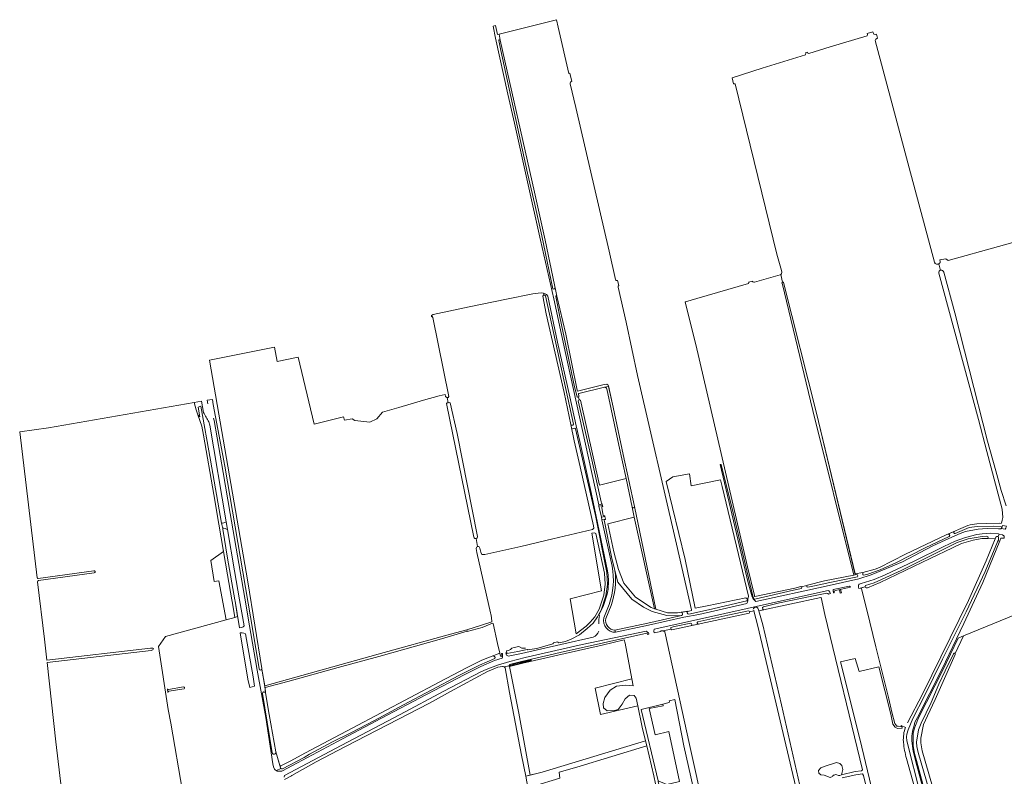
# Model space of a CAD drawing. Header units: metres. Extents: x 209813 to 223847, y 571801 to 587119.
# Tile 5 of 256: x 210604 to 211482, y 574867 to 575542. Entities that reach past the tile are written whole.
import ezdxf

# ---------------------------------------------------------------- set-up
doc = ezdxf.new("R2010")
doc.units = ezdxf.units.M
for name, color, linetype, lineweight in [('B-RO-GK-BESCHOEIING-G', 8, 'GK-BESCHOEIING', 0), ('B-RO-GR-BEPLANTING_CULTUUR_BOSPLANTSOEN-GV', 8, 'Continuous', 0), ('B-RO-GR-BOS_GEMENGD-GV', 8, 'Continuous', 0), ('B-RO-GR-GRAS-GV', 8, 'Continuous', 0), ('B-RO-GR-HOUTWAL-GV', 8, 'Continuous', 0), ('B-RO-KW-KUNSTWERK_STUW-G', 8, 'Continuous', 0), ('B-RO-KW-KUNSTWERK_STUW-GV', 8, 'Continuous', 0), ('B-RO-OG-TERREIN_CULTUURSCHEIDING-GV', 8, 'Continuous', 0), ('B-RO-OG-WATER_GREPPEL-GV', 8, 'Continuous', 0), ('B-RO-OG-WEG-GV', 8, 'Continuous', 0), ('B-RO-VH-ONVERHARD-GV', 8, 'Continuous', 0), ('B-RO-VH-VERHARDING_OPEN-GV', 8, 'Continuous', 0), ('B-RO-VH-VERHARDING_PUIN-GV', 8, 'Continuous', 0)]:
    doc.layers.add(name, color=color, linetype=linetype, lineweight=lineweight)
doc.linetypes.add('GK-BESCHOEIING', pattern='A,30,-5,[1,NLCS.shx,S=1,R=0,X=0,Y=0],-5', length=40)

msp = doc.modelspace()

# ---------------------------------------------------------------- linework, layer by layer
at = {"layer": 'B-RO-GK-BESCHOEIING-G', "flags": 128}
for points in [[(211054.94, 574981.121), (211051.708, 574981.121), (211048.953, 574982.653), (211044.86, 574981.988), (211042.79, 574981.209), (211041.512, 574980.182), (211039.75, 574979.195), (211037.927, 574978.806), (211038.239, 574977.254)], [(211038.239, 574977.254), (211038.37, 574976.6), (211048.152, 574978.153), (211055.116, 574979.748)]]:
    msp.add_lwpolyline(points, dxfattribs=at)
at = {"layer": 'B-RO-GR-BEPLANTING_CULTUUR_BOSPLANTSOEN-GV', "flags": 128}
for points in [[(211114.173, 575083.678), (211122.819, 575032.42), (211094.767, 575025.23), (211100.15, 574993.969), (211108.986, 575000.861), (211112.682, 575004.401), (211116.781, 575009.303), (211120.664, 575015.901), (211124.815, 575028.538), (211125.894, 575038.466), (211125.445, 575048.13), (211117.616, 575083.432), (211116.407, 575084.182)], [(211155.016, 574929.84), (211153.6, 574936.724), (211151.712, 574939.206), (211147.775, 574939.422), (211143.838, 574936.131), (211141.141, 574931.275), (211137.581, 574926.634), (211134.183, 574925.555), (211127.873, 574925.501), (211124.421, 574928.037), (211124.313, 574931.976), (211125.715, 574937.318), (211130.593, 574943.887), (211135.987, 574947.502), (211143.969, 574948.366), (211150.939, 574947.79), (211149.745, 574954.038), (211117.001, 574945.607), (211121.754, 574922.131)]]:
    msp.add_lwpolyline(points, close=True, dxfattribs=at)
at = {"layer": 'B-RO-GR-BOS_GEMENGD-GV', "flags": 128}
msp.add_lwpolyline([(211134.72, 574997.342), (211164.113, 575003.637), (211194.047, 575010.327), (211186.584, 575010), (211181.059, 575010.293), (211167.79, 575013.968), (211160.085, 575017.761), (211149.784, 575025.052), (211137.331, 575040.108), (211134.699, 575050.469)], dxfattribs=at)
at = {"layer": 'B-RO-GR-GRAS-GV', "flags": 128}
for points in [[(211096.182, 575486.539), (211094.47, 575493.83), (211093.609, 575493.664), (211084.077, 575534.962), (211082.58, 575541.613), (211031.38, 575528.757), (211032.335, 575523.369), (211062.912, 575387.98), (211072.505, 575344.968), (211080.812, 575305.34), (211083.055, 575295.077), (211090.997, 575261.257), (211101.097, 575211.174), (211101.301, 575210.361), (211125.089, 575216.33), (211127.343, 575216.612), (211127.924, 575216.312)], [(211423.443, 575323.894), (211423.17, 575323.749), (211422.44, 575323.548), (211421.752, 575323.57), (211421.498, 575323.612), (211421.313, 575323.67), (211420.736, 575323.94), (211420.244, 575324.353), (211420.011, 575324.649), (211419.778, 575325.067), (211419.667, 575325.39), (211397.003, 575409.486), (211382.66, 575463.153), (211366.722, 575523.092), (211367.159, 575524.172), (211368.826, 575525.125), (211367.873, 575528.696), (211366.683, 575528.379), (211365.461, 575528.726), (211364.662, 575530.838), (211359.484, 575529.308), (211359.91, 575528.287), (211359.488, 575527.188), (211326.656, 575517.43), (211307.671, 575511.538), (211306.754, 575511.868), (211306.386, 575512.637), (211304.56, 575512.056), (211304.899, 575511.478), (211304.549, 575510.219), (211265.949, 575498.243), (211239.267, 575489.64), (211240.523, 575484.432), (211241.099, 575484.51), (211241.856, 575484.396), (211279.037, 575332.47), (211283.048, 575317.876), (211283.357, 575316.379), (211283.163, 575314.952), (211282.551, 575314.494)], [(211135.085, 575310.053), (211129.702, 575335.131), (211099.981, 575463.25), (211094.888, 575484.385)], [(211512.945, 575349.55), (211476.708, 575339.39), (211431.728, 575327.007), (211429.731, 575328.376), (211424.471, 575327.407), (211424.737, 575326.018), (211424.7, 575325.707), (211424.546, 575325.146), (211424.372, 575324.797), (211424.229, 575324.559), (211423.774, 575324.104), (211423.443, 575323.894), (211424.806, 575318.133)], [(211284.185, 575307.663), (211282.551, 575314.494), (211281.872, 575313.986), (211259.01, 575307.562), (211258.446, 575307.602), (211257.752, 575307.834), (211257.42, 575308.156), (211257.304, 575308.559), (211253.858, 575307.555), (211254.015, 575307.198), (211253.633, 575306.544), (211207.6, 575293.078), (211197.656, 575290.2), (211197.445, 575289.865), (211206.845, 575251.957), (211252.932, 575053.856), (211259.092, 575028.356), (211259.248, 575027.422), (211259.435, 575027.349), (211295.105, 575034.881), (211300.49, 575036.185), (211300.818, 575035.95), (211305.864, 575037.124)], [(211479.005, 575092.384), (211479.481, 575093.813), (211479.799, 575095.52), (211480.482, 575097.736), (211480.025, 575105.182), (211474.093, 575127.555), (211466.221, 575156.725), (211458.72, 575185.155), (211423.38, 575315.602)], [(211427.823, 575316.611), (211437.744, 575280.102), (211450.397, 575230.077), (211466.93, 575165.912), (211474.126, 575139.51), (211479.127, 575121.726), (211483.596, 575108.123)], [(211138.092, 575304.552), (211137.111, 575309.04)], [(211171.042, 575016.165), (211181.557, 575012.833), (211190.467, 575012.698), (211200.73, 575014.394), (211202.907, 575014.916), (211202.907, 575015.337), (211189.727, 575074.067), (211154.863, 575224.382), (211144.63, 575271.961), (211137.572, 575303.242)], [(211305.864, 575037.124), (211306.517, 575037.517), (211321.388, 575041.243), (211347.602, 575046.488), (211311.02, 575193.037), (211283.665, 575306.689)], [(211285.09, 575307.167), (211314.518, 575190.761), (211348.738, 575047.549), (211355.749, 575048.675), (211366.564, 575051.685), (211370.496, 575053.109), (211393.716, 575065.082), (211430.002, 575082.305), (211449.327, 575090.735), (211451.478, 575091.283), (211457.455, 575092.186), (211465.988, 575092.424), (211477.259, 575092.583), (211479.005, 575092.384)], [(211014.26, 575070.567), (211015.006, 575066.788), (211015.99, 575064.786), (211018.607, 575064.839), (211050.764, 575071.966), (211079.334, 575078.873), (211114.833, 575087.152), (211115.748, 575088.403), (211115.484, 575090.341), (211111.499, 575108.634), (211103.601, 575142.901), (211098.288, 575166.188), (211095.413, 575180.718), (211089.517, 575209.163), (211073.458, 575279.278), (211070.496, 575295.136), (211071.027, 575296.057), (211071.513, 575296.088), (211071.109, 575297.889), (211070.91, 575297.92), (211068.83, 575298), (211066.25, 575297.9), (211061.38, 575297.22), (211038.07, 575292.49), (211004.64, 575285.57), (210972.75, 575278.66), (210971.113, 575277.988), (210971.299, 575276.784), (210971.746, 575276.877), (210972.486, 575276.106), (210986.684, 575205.522), (210985.926, 575204.795), (210985.251, 575204.716)], [(210831.115, 575249.526), (210773.293, 575238.011), (210807.318, 575040.354), (210820.029, 574963.222)], [(211008.904, 575080.131), (210984.483, 575199.293), (210985.257, 575200.028), (210986.025, 575200.132), (210985.251, 575204.716), (210984.801, 575204.664), (210983.676, 575205.535), (210983.335, 575207.342), (210977.984, 575206.195), (210964.006, 575202.421), (210941.913, 575195.776), (210927.346, 575191.8), (210922.558, 575185.752), (210916.248, 575182.623), (210902.974, 575184.184), (210900.557, 575185.847), (210893.48, 575184.524), (210892.686, 575187.633), (210866.492, 575181.018), (210852.429, 575240.616), (210833.644, 575236.806), (210831.115, 575249.526)], [(211125.356, 575213.856), (211102.659, 575208.343), (211102.317, 575207.88), (211102.629, 575205.846), (211102.553, 575205.363), (211102.25, 575205.315), (211102.798, 575202.599), (211103.29, 575202.684), (211103.863, 575202.358), (211120.938, 575126.738), (211144.601, 575132.457), (211138.14, 575162.14), (211127.468, 575212.52)], [(211128.889, 575215.088), (211133.17, 575196.006), (211142.002, 575153.845), (211152.12, 575107.502)], [(210785.855, 575067.565), (210781.7, 575091.92), (210777.04, 575118.41), (210767.83, 575171.16), (210766.368, 575179.103), (210762.917, 575189.245), (210761.233, 575193.756), (210759.668, 575200.257), (210629.744, 575177.86), (210604.059, 575174.25), (210619.762, 575044.109)], [(210986.025, 575200.132), (210986.897, 575200.251), (210987.885, 575199.921), (210994.071, 575172.756), (211012.233, 575080.826)], [(211150.065, 575106.89), (211151.98, 575097.93), (211170.063, 575016.475), (211171.042, 575016.165)], [(211171.042, 575016.165), (211152.12, 575107.502)], [(211151.98, 575097.93), (211128.295, 575091.993), (211133.711, 575067.104), (211137.952, 575051.268), (211142.557, 575039.2), (211153.025, 575026.862), (211166.978, 575017.452), (211170.063, 575016.475)], [(211010.93, 575078.958), (211012.269, 575071.767)], [(211466.171, 575079.047), (211461.864, 575079.074), (211454.144, 575077.535), (211443.709, 575074.462), (211435.604, 575070.831), (211415.862, 575061.08), (211371.184, 575039.808), (211359.83, 575035.096), (211358.813, 575035.036), (211358.129, 575035.479), (211357.925, 575036.007), (211353.739, 575034.72), (211354.44, 575034.406), (211361.798, 575004.37), (211367.192, 574982.435), (211378.937, 574936.174), (211381.527, 574924.231), (211384.19, 574914.121), (211386.092, 574911.786), (211387.184, 574911.627), (211389.628, 574911.549)], [(211395.494, 574914.583), (211408.808, 574940.246), (211449.847, 575023.795), (211465.585, 575059.257), (211473.707, 575078.757), (211466.335, 575079.041)], [(210819.968, 574962.607), (210822.62, 574947.723), (210923.711, 574975.963), (210988.108, 574993.794), (211002.568, 574997.65), (211014.876, 575001.33), (211025.039, 575004.722), (211025.039, 575005.198), (211024.289, 575010.827), (211024.082, 575011.48), (211023.873, 575012.82), (211011.677, 575066.598), (211010.971, 575070.043)], [(210620.618, 575043.482), (210670.207, 575050.285)], [(210670.456, 575048.462), (210620.919, 575041.461)], [(210619.94, 575040.464), (210626.147, 574989.182), (210628.219, 574970.567), (210720.628, 574981.361), (210722.665, 574981.308), (210723.274, 574980.911), (210723.168, 574980.25), (210722.612, 574979.747), (210721.924, 574979.35), (210721.131, 574979.244), (210628.467, 574968.34), (210636.33, 574897.72), (210649.855, 574782.64), (210650.426, 574777.291), (210668.407, 574786.755), (210772.297, 574841.66), (210769.27, 574859.241), (210749.294, 574853.684), (210738.888, 574914.34), (210736.315, 574926.521), (210727.72, 574982.721), (210734.005, 574991.574), (210788.071, 575006.57)], [(211544.986, 575030.098), (211543.641, 575031.706), (211528.825, 575025.566), (211517.568, 575020.925), (211501.511, 575014.742), (211501.27, 575015.278), (211484.748, 575008.443), (211445.478, 574992.113), (211438.008, 574976.447)], [(211336.804, 574868.339), (211348.829, 574871.301), (211354.534, 574871.998), (211355.458, 574872.776), (211321.841, 575011.284), (211318.495, 575026.489), (211318.189, 575026.561), (211262.95, 575014.512), (211266.437, 575002.071), (211283.11, 574930.693), (211299.612, 574858.919)], [(211261.999, 575000.992), (211258.644, 575014.52), (211254.578, 575013.595), (211254.694, 575013.144), (211254.402, 575012.424), (211185.468, 574997.625), (211184.67, 574998.085), (211177.561, 574996.608), (211179.138, 574995.936), (211201.073, 574895.261), (211253.928, 574656.801), (211267.995, 574592.874), (211284.645, 574515.858), (211284.397, 574514.715), (211282.787, 574512.88), (211285.277, 574508.393), (211304.034, 574521.549), (211323.293, 574536.714), (211340.556, 574552.652), (211363.258, 574576.623), (211364.414, 574577.579)], [(211360.691, 574584.666), (211354.85, 574607.86), (211261.999, 575000.992)], [(211393.688, 574910.609), (211389.916, 574912.201), (211389.628, 574911.549), (211390.569, 574911.519), (211390.646, 574909.939), (211386.705, 574909.761), (211384.576, 574910.694), (211382.586, 574913.453), (211380.698, 574922.561), (211369.842, 574964.486), (211352.368, 574960.514), (211348.808, 574972.115), (211335.843, 574968.933), (211353.124, 574900.451), (211370.249, 574828.391), (211414.716, 574633.718)], [(211438.123, 574975.701), (211420.091, 574935.532), (211413.242, 574920.852), (211409.919, 574913.302), (211407.452, 574900.983), (211407.397, 574896.977)], [(211391.939, 574897.048), (211391.866, 574897.907)], [(211407.397, 574896.977), (211408.569, 574889.585), (211437.409, 574790.197), (211437.723, 574789.766), (211437.924, 574789.766), (211438.596, 574790.005), (211440.387, 574791.171), (211444.074, 574794.643), (211512.819, 574855.681), (211560.838, 574896.674), (211565.567, 574900.692)], [(211081.893, 574766.485), (211113.054, 574777.063), (211177.573, 574800.454), (211183.489, 574801.603), (211178.055, 574827.327), (211173.783, 574846.121), (211169.366, 574867.531), (211163.054, 574894.209), (211100.735, 574875.262), (211085.021, 574870.737), (211085.501, 574865.266), (211062.027, 574858.08), (211057.185, 574856.992), (211059.786, 574844.142), (211066.156, 574812.439), (211068.651, 574800.224), (211070.262, 574794.899)], [(211455.877, 574660.998), (211451.708, 574678.896), (211440.14, 574718.589), (211423.439, 574780.359), (211405.372, 574844.617), (211394.61, 574883.009)], [(211318.179, 574868.369), (211316.396, 574869.929), (211316.217, 574872.069), (211318.313, 574874.476), (211322.102, 574876.037), (211332.178, 574879.291), (211335.12, 574878.355), (211337.037, 574876.616), (211337.84, 574873.005), (211336.804, 574868.339)], [(211318.179, 574868.369), (211321.121, 574868.012), (211326.668, 574865.922), (211328.558, 574866.765), (211329.042, 574867.372), (211329.662, 574867.931), (211330.25, 574868.166), (211331.459, 574868.547), (211332.625, 574868.466), (211334.101, 574867.873), (211335.287, 574867.771), (211336.804, 574868.339)], [(211411.254, 574633.472), (211396.979, 574693.744), (211384.639, 574747.67), (211366.211, 574827.105), (211356.429, 574867.778), (211355.446, 574869.284), (211349.342, 574868.341), (211337.158, 574865.638)]]:
    msp.add_lwpolyline(points, dxfattribs=at)
at = {"layer": 'B-RO-GR-GRAS-GV'}
for points in [[(211094.888, 575484.385, -0.4833468), (211096.182, 575486.539)], [(211137.111, 575309.04, -0.44462), (211135.085, 575310.053)], [(211137.572, 575303.242, -0.3731193), (211138.092, 575304.552)], [(211127.468, 575212.52, 0.3401018), (211125.356, 575213.856)], [(211127.924, 575216.312, -0.1914876), (211128.889, 575215.088)], [(211152.12, 575107.502, -0.8695148), (211150.065, 575106.89)], [(211466.335, 575079.041, -0.0379201), (211466.171, 575079.047)], [(210670.207, 575050.285, -1.024283), (210670.456, 575048.462)], [(210619.762, 575044.109, 0.4425713), (210620.618, 575043.482)], [(210620.919, 575041.461, 0.429207), (210619.94, 575040.464)], [(211438.008, 574976.447, -0.2474834), (211438.123, 574975.701)], [(210820.029, 574963.222, -0.1215635), (210819.968, 574962.607)], [(211391.866, 574897.907, -0.1066171), (211393.688, 574910.609)], [(211394.61, 574883.009, -0.048664), (211391.939, 574897.048)]]:
    msp.add_lwpolyline(points, format="xyb", dxfattribs=at)
at = {"layer": 'B-RO-GR-GRAS-GV', "flags": 128}
for points in [[(211201.103, 575136.696), (211186.262, 575134.03), (211180.475, 575129.827), (211197.193, 575060.176), (211206.298, 575016.817), (211216.889, 575018.919), (211251.485, 575026.168), (211252.542, 575025.318), (211252.664, 575024.81), (211253.299, 575024.947), (211253.698, 575027.578), (211230.328, 575125.482), (211228.905, 575131.354), (211202.69, 575126.112)], [(210788.071, 575006.57), (210795.788, 575008.71), (210793.85, 575021.39), (210793.17, 575024.4), (210789.41, 575046.73), (210785.855, 575067.565), (210774.365, 575059.416), (210777.573, 575040.631), (210781.7, 575041.253)], [(211026.245, 575003.334), (211025.699, 575003.422), (211016.448, 574999.665), (211003.048, 574996.244), (211002.975, 574996.457), (210980.021, 574989.562), (210924.287, 574973.961), (210887.918, 574963.945), (210843.203, 574951.509), (210822.812, 574946.114), (210823.208, 574941.447), (210826.45, 574922.103), (210832.493, 574888.799), (210836.152, 574875.902), (210836.859, 574876.327), (210845.191, 574880.442), (210858.949, 574888.009), (210900.363, 574909.934), (210978.118, 574951.033), (211002.909, 574964.077), (211016.112, 574970.559), (211026.883, 574974.708), (211032.058, 574976.941), (211030.041, 574985.379)], [(211059.266, 574868.116), (211069.715, 574870.764), (211161.98, 574898.59), (211158.947, 574910.737), (211155.016, 574929.84), (211121.754, 574922.131), (211117.001, 574945.607), (211149.745, 574954.038), (211143.697, 574985.704), (211143.013, 574988.811), (211123.25, 574983.819), (211090.355, 574976.558), (211052.475, 574967.829), (211040.771, 574964.829), (211049.154, 574923.208)], [(211188.047, 574935.468), (211183.017, 574934.431), (211183.219, 574933.726), (211182.917, 574932.88), (211177.415, 574931.475), (211177.732, 574929.986), (211165.136, 574927.467), (211170.626, 574903.919), (211182.624, 574907.005), (211192.114, 574862.43), (211180.957, 574859.71), (211173.2, 574863.049), (211173.331, 574862.502), (211185.999, 574803.598), (211187.963, 574792.931), (211194.942, 574757.318), (211252.193, 574492.183), (211281.647, 574513.117), (211252.611, 574643.855), (211196.255, 574894.321)]]:
    msp.add_lwpolyline(points, close=True, dxfattribs=at)
at = {"layer": 'B-RO-GR-GRAS-GV'}
for centre, radius, start, end in [((211425.625, 575316.005), 2.28, 15.422591, 189.076072), ((211010.538, 575080.617), 1.705, 196.56173, 6.692989), ((211012.643, 575070.135), 1.674, 14.948344, 183.346494)]:
    msp.add_arc(centre, radius, start, end, dxfattribs=at)
at = {"layer": 'B-RO-GR-HOUTWAL-GV', "flags": 128}
msp.add_lwpolyline([(211057.185, 574856.992), (211062.027, 574858.08), (211085.501, 574865.266), (211085.021, 574870.737), (211100.735, 574875.262), (211163.054, 574894.209), (211161.98, 574898.59), (211069.715, 574870.764), (211057.611, 574867.697), (211055.127, 574867.152)], close=True, dxfattribs=at)
at = {"layer": 'B-RO-KW-KUNSTWERK_STUW-G', "flags": 128}
msp.add_lwpolyline([(211059.973, 574970.863), (211060.152, 574970.148)], dxfattribs=at)
at = {"layer": 'B-RO-KW-KUNSTWERK_STUW-GV', "flags": 128}
msp.add_lwpolyline([(211335.621, 575030.348), (211336.762, 575030.562), (211335.899, 575033.656), (211334.774, 575033.388)], close=True, dxfattribs=at)
at = {"layer": 'B-RO-OG-TERREIN_CULTUURSCHEIDING-GV', "flags": 128}
for points in [[(210767.889, 575191.467), (210766.011, 575201.351), (210759.668, 575200.257), (210761.233, 575193.756), (210762.917, 575189.245), (210764.795, 575187.644), (210763.224, 575196.179), (210765.521, 575196.965), (210774.19, 575148.79), (210784.02, 575092.82), (210784.46, 575092.7), (210784.97, 575092.7), (210786.18, 575092.97), (210786.97, 575093.29), (210788.114, 575094.031)], [(210775.912, 575203.06), (210771.29, 575202.261), (210771.906, 575199.148)], [(210817.482, 574962.794), (210812.095, 574995.232), (210786.878, 575143.576), (210776.677, 575198.582), (210775.912, 575203.06)], [(210788.114, 575094.031), (210773.454, 575179.962), (210772.765, 575182.988)], [(210776.952, 575186.306), (210777.488, 575184.34), (210785.37, 575137.77), (210791.58, 575101.3), (210804.66, 575025.93), (210804.97, 575024.4), (210807.5, 575009.72), (210815.62, 574961.74), (210823.39, 574919.3), (210829.6, 574877.99), (210830.28, 574875.37), (210831.17, 574873.46), (210832.19, 574872.4), (210832.99, 574872.053), (210836.787, 574874.047)], [(210823.208, 574941.447), (210822.726, 574947.127), (210819.968, 574962.607)], [(210829.128, 574887.861), (210820.387, 574940.729)], [(210836.489, 574874.714), (210832.493, 574888.799)]]:
    msp.add_lwpolyline(points, dxfattribs=at)
at = {"layer": 'B-RO-OG-TERREIN_CULTUURSCHEIDING-GV'}
for points in [[(210772.765, 575182.988, -0.0181849), (210767.889, 575191.467)], [(210819.968, 574962.607, -0.7648347), (210817.482, 574962.794)], [(210820.387, 574940.729, -0.8129575), (210823.208, 574941.447)], [(210832.493, 574888.799, -0.9559157), (210829.128, 574887.861)], [(210836.787, 574874.047, -0.1539902), (210836.489, 574874.714)]]:
    msp.add_lwpolyline(points, format="xyb", dxfattribs=at)
at = {"layer": 'B-RO-OG-TERREIN_CULTUURSCHEIDING-GV', "flags": 128}
for points in [[(211229.404, 575145.129), (211228.454, 575144.961), (211253.575, 575039.499), (211257.115, 575027.036), (211257.725, 575025.944), (211258.148, 575026.043), (211258.021, 575026.35), (211250.808, 575056.433), (211240.038, 575101.907)], [(210799.92, 574999.48), (210801.42, 574999.56), (210802.64, 574999.97), (210803.38, 575000.39), (210803.9, 575000.87), (210804.101, 575001.203), (210800.11, 575024.4), (210795.62, 575050.18), (210789.327, 575086.942), (210787.86, 575087.71), (210787.12, 575088.03), (210786.08, 575088.18), (210785.34, 575088.18), (210785.06, 575087.86), (210785.06, 575087.38), (210789.44, 575061.45), (210795.74, 575024.4), (210796.02, 575023.11)], [(210800.67, 574994.88), (210807.58, 574953.76), (210809.15, 574946.3), (210813.485, 574947.315), (210812.11, 574955.59), (210805.377, 574993.972), (210803.93, 574994.65), (210802.49, 574994.95), (210800.91, 574994.98)]]:
    msp.add_lwpolyline(points, close=True, dxfattribs=at)
at = {"layer": 'B-RO-OG-WATER_GREPPEL-GV'}
for points in [[(211285.09, 575307.167, 1.0225525), (211283.67, 575306.671)], [(210736.626, 574944.399, -0.3800661), (210735.685, 574944.946)], [(210736.184, 574941.68, -0.3586153), (210736.939, 574942.899)], [(210750.66, 574945.127, 0.8229265), (210750.219, 574946.777)]]:
    msp.add_lwpolyline(points, format="xyb", dxfattribs=at)
at = {"layer": 'B-RO-OG-WATER_GREPPEL-GV', "flags": 128}
for points in [[(211283.665, 575306.689), (211311.02, 575193.037), (211347.602, 575046.488), (211348.928, 575046.754)], [(211348.928, 575046.754), (211314.518, 575190.761), (211285.09, 575307.167)], [(211152.12, 575107.502), (211142.002, 575153.845), (211133.17, 575196.006), (211128.983, 575214.667), (211125.356, 575213.856)], [(211127.468, 575212.52), (211138.14, 575162.14), (211144.601, 575132.457), (211150.065, 575106.89)], [(210735.685, 574944.946), (210736.184, 574941.68)], [(210750.219, 574946.777), (210736.626, 574944.399)], [(210736.939, 574942.899), (210750.66, 574945.127)]]:
    msp.add_lwpolyline(points, dxfattribs=at)
for points in [[(210843.203, 574951.509), (210887.918, 574963.945), (210924.287, 574973.961), (210980.021, 574989.562), (211002.975, 574996.457), (211002.568, 574997.65), (210988.108, 574993.794), (210923.711, 574975.963), (210822.62, 574947.723), (210822.726, 574947.127), (210822.812, 574946.114)], [(211059.973, 574970.863), (211048.48, 574968.194), (211040.821, 574965.928), (211040.975, 574965.188), (211050.131, 574967.781), (211060.152, 574970.148)]]:
    msp.add_lwpolyline(points, close=True, dxfattribs=at)
at = {"layer": 'B-RO-OG-WEG-GV', "flags": 128}
for points in [[(211081.464, 575302.517), (211080.78, 575301.538), (211079.922, 575301.407), (211079.398, 575301.755), (211069.488, 575349.047), (211063.289, 575376.786), (211056.877, 575404.806), (211032.925, 575514.101), (211031.105, 575523.038), (211031.315, 575523.663), (211031.94, 575523.765), (211032.335, 575523.369), (211031.38, 575528.757), (211029.951, 575528.398), (211028.113, 575536.476), (211026.035, 575535.898), (211028.28, 575525.26), (211039.33, 575475.07), (211045.19, 575449.4), (211056.9, 575397.16), (211068.43, 575345.18), (211080.17, 575292.62), (211086.94, 575260.84), (211092.39, 575236.2), (211111.04, 575150.89), (211120.225, 575109.114), (211123.38, 575109.735), (211123.145, 575110.335), (211122.813, 575110.637), (211122.47, 575111.865), (211114.027, 575149.098), (211101.952, 575201.926), (211102.269, 575202.507), (211102.798, 575202.599), (211102.25, 575205.315), (211101.426, 575205.186), (211101.109, 575205.433), (211098.78, 575214.23), (211085.654, 575276.627), (211081.926, 575294.921), (211082.077, 575295.283), (211082.741, 575295.364), (211083.055, 575295.077)], [(211096.416, 575176.455), (211097.437, 575177.212), (211098.917, 575177.424), (211099.674, 575176.86), (211117.428, 575099.688), (211127.573, 575048.583), (211127.947, 575038.1), (211126.647, 575028.032), (211122.478, 575015.226), (211120.149, 575010.924), (211120.495, 575010.738), (211124.305, 575018.368), (211127.713, 575029.444), (211128.563, 575033.974), (211129.049, 575041.154), (211128.694, 575046.625), (211128.059, 575050.195), (211116.535, 575105.814), (211113.514, 575119.925), (211103.347, 575165.507), (211100.022, 575179.541), (211094.64, 575205.234), (211083.472, 575253.953), (211074.793, 575295.114), (211073.74, 575296.574), (211072.626, 575297.302), (211071.109, 575297.889), (211071.513, 575296.088), (211072.098, 575296.124), (211072.672, 575295.327), (211097.643, 575181.099), (211097.316, 575180.102), (211096.031, 575179.894), (211095.413, 575180.718)], [(211120.482, 575107.943), (211122.679, 575097.954), (211125.756, 575098.596), (211125.614, 575099.239), (211124.725, 575099.114), (211124.32, 575099.467), (211123.844, 575101.299), (211123.042, 575106.411), (211123.088, 575107.435), (211123.832, 575107.609), (211123.623, 575108.605)], [(211479.766, 575089.529), (211479.121, 575087.921), (211482.546, 575087.486), (211483.178, 575088.29), (211483.613, 575089.332), (211483.749, 575090.174), (211480.182, 575090.564)], [(211344.847, 575035.639), (211343.741, 575036.563), (211329.39, 575033.557), (211329.39, 575032.26), (211329.556, 575030.544), (211330.159, 575030.678), (211330.072, 575030.835), (211330.256, 575032.014), (211331.301, 575032.562)]]:
    msp.add_lwpolyline(points, close=True, dxfattribs=at)
for points in [[(211134.699, 575050.469), (211131.568, 575062.796), (211125.307, 575094.307), (211125.157, 575095.482), (211125.489, 575095.885), (211126.301, 575096.012), (211126.223, 575096.382), (211123.16, 575095.765), (211132.205, 575054.252)], [(211300.818, 575035.95), (211300.979, 575035.835), (211301.292, 575035.163), (211301, 575034.401), (211294.019, 575032.942), (211259.358, 575024.879), (211258.521, 575025.14), (211258.148, 575026.043), (211257.725, 575025.944), (211258.28, 575025.03), (211259.33, 575023.75), (211260.252, 575022.942), (211322.99, 575036.66), (211352.07, 575043.21), (211363.092, 575046.779), (211373.139, 575050.685), (211391.11, 575058.35), (211417.64, 575072.163), (211429.827, 575077.975), (211442.454, 575083.477), (211447.358, 575085.146), (211458.513, 575087.285), (211462.507, 575087.773), (211466.598, 575087.968), (211476.535, 575087.767), (211479.008, 575087.639), (211479.121, 575087.921)], [(211476.268, 575080.81), (211477.093, 575082.866), (211476.706, 575083.321), (211469.2, 575083.66), (211462.22, 575083.32), (211457.3, 575082.66), (211447.3, 575080.04), (211438.05, 575076.74), (211427.76, 575071.88), (211401.35, 575058.91), (211375.57, 575046.77), (211365.69, 575042.63), (211354.21, 575038.99), (211352.305, 575038.463), (211352.23, 575037.99), (211351.95, 575037.15), (211351.946, 575035.723), (211352.26, 575034.374), (211357.925, 575036.007), (211357.787, 575036.365), (211358.028, 575037.07), (211365.679, 575039.585), (211389.739, 575050.412), (211439.805, 575075.364), (211449.605, 575078.786), (211462.087, 575080.953), (211466.282, 575081.091)], [(211418.43, 574822.58), (211402.7, 574881), (211400.43, 574889.4), (211399.33, 574898.68), (211399.35, 574902.96), (211399.55, 574904.88), (211400.01, 574907.36), (211401.41, 574912.3), (211402.15, 574915.16), (211404.43, 574919.56), (211426, 574962.14), (211445.87, 575003.34), (211462.57, 575039.92), (211477.92, 575076.93), (211478.589, 575079.364), (211481.619, 575079.364), (211481.779, 575080.528), (211481.727, 575081.062), (211481.448, 575081.439), (211480.965, 575081.779), (211480.513, 575081.831), (211480.582, 575082.437), (211477.093, 575082.866)], [(211436.983, 575085.35), (211431.595, 575083)], [(211479.766, 575089.529), (211472.448, 575090.17), (211457.656, 575089.614), (211450.347, 575088.768), (211438.054, 575083.549)], [(211432.588, 575080.909), (211411.397, 575070.675), (211385.212, 575057.474), (211371.279, 575051.009), (211360.095, 575047.251), (211356.476, 575046.409), (211355.825, 575046.533), (211355.666, 575047.149), (211355.807, 575047.693), (211355.749, 575048.675), (211348.738, 575047.549), (211348.928, 575046.754), (211350.259, 575047.02), (211351.012, 575046.638), (211351.241, 575045.598), (211350.91, 575044.806), (211326.157, 575039.882), (211312.692, 575036.816), (211306.674, 575035.569), (211305.889, 575035.894), (211305.75, 575036.699), (211305.864, 575037.124), (211300.818, 575035.95)], [(211476.268, 575080.81), (211476.72, 575080.37), (211476.74, 575079.31), (211476.54, 575077.67), (211475.82, 575076.13), (211464.79, 575049.65), (211447.87, 575013.52), (211426.86, 574971.48), (211410.71, 574938.68), (211400.25, 574918.52), (211396.153, 574908.549), (211394.783, 574904.47), (211394.583, 574902.164), (211394.817, 574898.754), (211407.251, 574850.473)], [(211466.335, 575079.041), (211473.707, 575078.757), (211474.296, 575080.173)], [(211262.478, 575016.278), (211262.95, 575014.512), (211267.565, 575015.518), (211266.575, 575016.042), (211266.236, 575017.398), (211267.103, 575018.093), (211281.544, 575021.56), (211310.251, 575027.62), (211323.675, 575030.16), (211324.54, 575030.033), (211325.089, 575029.546), (211327.02, 575029.98), (211326.35, 575031.32), (211325.47, 575032.24), (211324.848, 575032.568), (211272.56, 575021.18), (211212.76, 575007.69), (211169.799, 574998.177), (211169.334, 574996.4), (211169.691, 574994.973), (211175.489, 574996.148), (211175.637, 574996.6), (211177.043, 574996.847), (211177.561, 574996.608), (211184.67, 574998.085)], [(211135.139, 574995.386), (211164.541, 575001.683), (211196.16, 575008.76), (211209.38, 575011.41), (211252.361, 575021.151), (211253.01, 575022.29), (211253.22, 575023.61), (211253.299, 575024.947), (211252.664, 575024.81)], [(211252.664, 575024.81), (211252.844, 575024.069), (211252.3, 575023.425), (211218.08, 575015.489), (211200.53, 575011.647)], [(211129.574, 575020.108), (211124.715, 575008.196)], [(211126.62, 575007.8), (211131.325, 575019.334)], [(211199.958, 575014.266), (211193.723, 575013.236)], [(211208.534, 575004.826), (211235.294, 575010.555), (211253.773, 575014.53), (211254.421, 575014.236), (211254.578, 575013.595), (211258.644, 575014.52), (211258.427, 575015.261)], [(211120.149, 575010.924), (211119.273, 575009.306), (211115.149, 575003.532), (211109.971, 574998.814), (211103.19, 574993.168), (211095.701, 574989.314), (211090.751, 574987.318), (211084.687, 574986.01), (211083.872, 574986.503), (211083.797, 574986.864), (211079.669, 574986.061), (211079.794, 574985.633), (211079.379, 574985.069), (211065.108, 574981.044), (211056.891, 574979.69), (211056.397, 574979.97), (211048.152, 574978.153), (211038.37, 574976.6), (211038.239, 574977.254), (211037.327, 574977.087), (211037.67, 574975.84), (211038.05, 574975.08), (211038.75, 574974.64), (211039.95, 574974.139), (211040.97, 574974.44), (211051.336, 574976.578), (211086.349, 574984.554), (211115.277, 574991.058)], [(211120.928, 575010.469), (211120.495, 575010.738)], [(211194.112, 575010.351), (211164.113, 575003.637), (211134.72, 574997.342)], [(211184.67, 574998.085), (211184.454, 574998.883), (211184.639, 574999.781), (211187.69, 575000.49), (211202.344, 575003.503)], [(211035.678, 574964.71), (211040.386, 574965.633), (211040.328, 574966.051), (211040.73, 574966.729), (211051.485, 574969.412), (211085.935, 574977.519), (211163.142, 574994.605), (211163.417, 574994.505), (211163.642, 574993.586), (211164.894, 574993.89), (211164.784, 574994.436), (211164.494, 574994.864), (211163.827, 574995.428), (211163.315, 574995.736), (211162.463, 574996.568), (211105.56, 574984.43), (211054.67, 574972.86), (211040.95, 574969.5), (211029.93, 574966), (211020, 574962.16), (211015.05, 574960.28), (210982.09, 574942.97), (210943.27, 574922.15), (210890.66, 574894.54), (210840.129, 574867.597), (210839.86, 574866.31)], [(211135.139, 574995.386), (211134.72, 574997.342)], [(211202.778, 575001.341), (211209.21, 575002.722)], [(211438.008, 574976.447), (211445.478, 574992.113), (211440.585, 574990.077), (211426.903, 574961.709), (211405.27, 574919.14), (211402.57, 574912.24), (211401.71, 574909.98), (211400.59, 574905.34), (211400.47, 574897.2), (211400.63, 574894.52), (211401.47, 574889.08), (211401.83, 574887.36), (211403.68, 574881), (211416.09, 574834.33)], [(210836.787, 574874.047), (210832.99, 574872.053), (210833.71, 574871.74), (210836.01, 574871.53), (210837.81, 574871.51), (210851.75, 574878.92), (210887.49, 574898.03), (210926.1, 574918.42), (210966.73, 574939.9), (211000.22, 574957.57), (211015.1, 574964.96), (211027.41, 574970.22), (211034.169, 574972.432), (211034.47, 574973.26), (211034.57, 574974.38), (211034.53, 574976.08), (211034.41, 574976.58)], [(211034.41, 574976.58), (211033.669, 574976.429), (211034.013, 574974.878), (211033.912, 574974.023), (211033.137, 574973.831), (211032.715, 574974.194), (211032.058, 574976.941), (211026.883, 574974.708), (211026.413, 574974.15), (211027.417, 574973.886), (211027.963, 574973.075), (211027.663, 574972.177), (211014.071, 574966.022), (210995.614, 574956.88), (210946.309, 574930.771), (210920.471, 574916.878), (210899.273, 574905.773), (210882.987, 574897.641), (210862.439, 574886.697), (210857.597, 574883.67), (210838.321, 574873.816)], [(211444.446, 574752.476), (211405.053, 574888.298), (211403.875, 574893.598), (211403.514, 574897.416), (211405.391, 574908.422), (211407.701, 574914.401), (211416.522, 574932.816), (211423.545, 574949.281), (211429.228, 574960.945), (211436.594, 574976.242)], [(210846.369, 574867.316), (210846.542, 574867.661), (210868.248, 574879.778), (210894.645, 574893.582), (210969.488, 574932.263), (210988.224, 574942.666), (211021.181, 574960.352), (211030.197, 574964.184), (211034.465, 574965.029)], [(210840.152, 574864.022), (210846.369, 574867.316)]]:
    msp.add_lwpolyline(points, dxfattribs=at)
at = {"layer": 'B-RO-OG-WEG-GV'}
for points in [[(211431.595, 575083, -0.9215468), (211432.588, 575080.909)], [(211438.054, 575083.549, -0.9124182), (211436.983, 575085.35)], [(211466.282, 575081.091, -0.9848272), (211466.335, 575079.041)], [(211474.296, 575080.173, -0.3853082), (211476.268, 575080.81)], [(211132.205, 575054.252, -0.1302455), (211129.574, 575020.108)], [(211131.325, 575019.334, 0.1148031), (211134.699, 575050.469)], [(211193.723, 575013.236, -0.7310516), (211194.112, 575010.351)], [(211200.53, 575011.647, -0.9218672), (211199.958, 575014.266)], [(211120.443, 575003.035, -0.1104423), (211120.928, 575010.469)], [(211124.715, 575008.196, 0.4757631), (211135.139, 574995.386)], [(211134.72, 574997.342, -0.4611395), (211126.62, 575007.8)], [(211202.344, 575003.503, -0.7182512), (211202.778, 575001.341)], [(211209.21, 575002.722, -0.7535851), (211208.534, 575004.826)], [(211115.277, 574991.058, 0.2004544), (211120.486, 574996.375)], [(211436.594, 574976.242, -0.5977459), (211438.008, 574976.447)], [(211034.465, 574965.029, -0.1301848), (211035.678, 574964.71)], [(210838.321, 574873.816, -0.3622265), (210836.787, 574874.047)]]:
    msp.add_lwpolyline(points, format="xyb", dxfattribs=at)
msp.add_arc((211260.25, 575015.658), 2.313, 15.543257, 171.887339, dxfattribs=at)
at = {"layer": 'B-RO-VH-ONVERHARD-GV', "flags": 128}
for points in [[(210785.06, 575087.86), (210785.34, 575088.18), (210786.08, 575088.18), (210787.12, 575088.03), (210788.56, 575087.37), (210789.327, 575086.942), (210788.114, 575094.031), (210786.97, 575093.29), (210786.18, 575092.97), (210784.97, 575092.7), (210784.46, 575092.7), (210784.02, 575092.82)], [(211173.2, 574863.049), (211180.957, 574859.71), (211192.114, 574862.43), (211182.624, 574907.005), (211170.626, 574903.919), (211165.136, 574927.467), (211177.732, 574929.986), (211177.415, 574931.475), (211157.975, 574926.51)]]:
    msp.add_lwpolyline(points, close=True, dxfattribs=at)
for points in [[(211040.386, 574965.633), (211035.678, 574964.71)], [(211036.7, 574963.594), (211040.581, 574941.855), (211051.31, 574886.004), (211055.127, 574867.152), (211059.266, 574868.116), (211049.154, 574923.208), (211040.771, 574964.829), (211040.445, 574965.215), (211040.386, 574965.633)]]:
    msp.add_lwpolyline(points, dxfattribs=at)
at = {"layer": 'B-RO-VH-ONVERHARD-GV'}
msp.add_lwpolyline([(211035.678, 574964.71, -0.1582399), (211036.7, 574963.594)], format="xyb", dxfattribs=at)
at = {"layer": 'B-RO-VH-VERHARDING_OPEN-GV', "flags": 128}
msp.add_lwpolyline([(210784.02, 575092.82), (210774.19, 575148.79), (210765.521, 575196.965), (210763.224, 575196.179), (210764.795, 575187.644), (210762.917, 575189.245), (210766.368, 575179.103), (210767.83, 575171.16), (210777.04, 575118.41), (210781.7, 575091.92), (210789.41, 575046.73), (210793.17, 575024.4), (210793.85, 575021.39), (210795.788, 575008.71), (210798.286, 575009.402), (210796.02, 575023.11), (210795.74, 575024.4), (210789.44, 575061.45), (210785.06, 575087.38), (210785.06, 575087.86)], close=True, dxfattribs=at)
at = {"layer": 'B-RO-VH-VERHARDING_PUIN-GV', "flags": 128}
for points in [[(211123.38, 575109.735), (211120.225, 575109.114), (211120.482, 575107.943), (211123.623, 575108.605)], [(211122.679, 575097.954), (211123.16, 575095.765), (211126.223, 575096.382), (211125.756, 575098.596)]]:
    msp.add_lwpolyline(points, close=True, dxfattribs=at)

doc.saveas('drawing.dxf')
